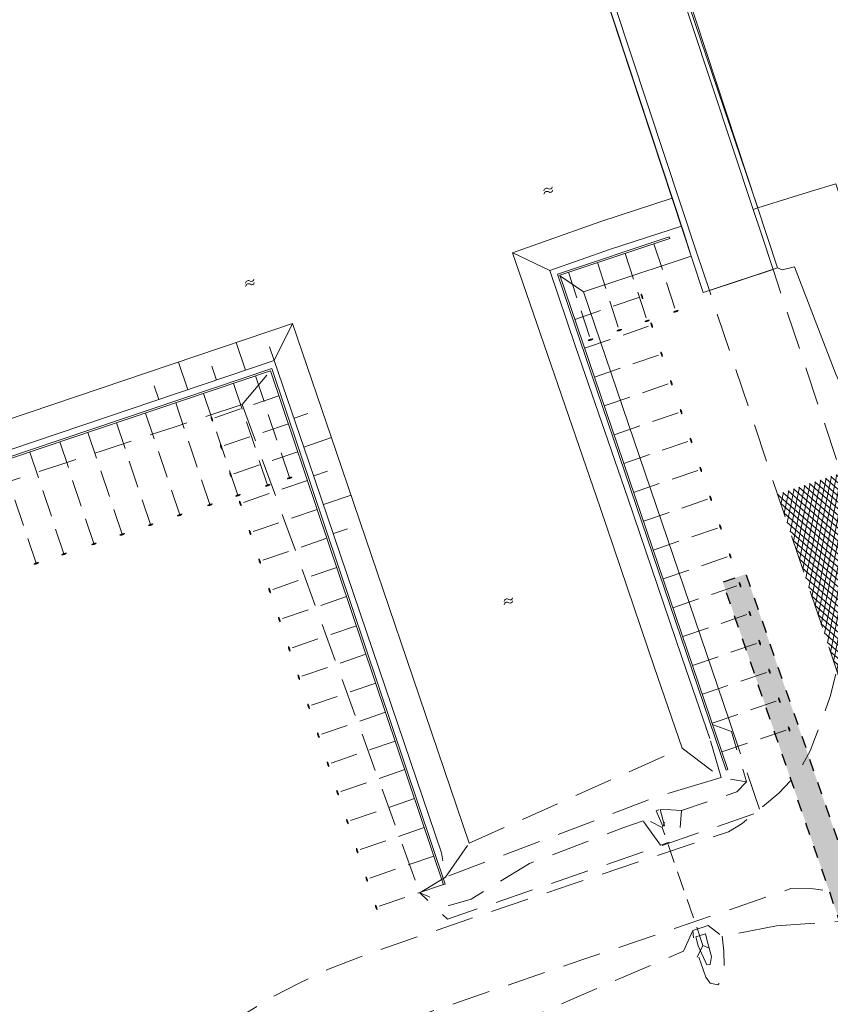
# Model space of a CAD drawing. Header units: metres. Extents: x 264570 to 266133, y 576109 to 577454.
# Tile 110 of 128: x 265429 to 265495, y 577030 to 577110. Entities that reach past the tile are written whole.
import ezdxf

# ---------------------------------------------------------------- set-up
doc = ezdxf.new("R2010")
doc.units = ezdxf.units.M
for name, pattern in [('NLCS-HIDDEN', [4, 2, -2]), ('XX-DASHED', [4.8, 3.15, -1.65]), ('XX-HIDDEN2', [3.335, 2.225, -1.11])]:
    doc.linetypes.add(name, pattern=pattern)
for name, color, linetype, lineweight in [('B-WE-GK-BESCHOEIING-TYPE_1-G', 252, 'B-WE-GK-BESCHOEIING_TYPE_1-G', 15), ('B-WE-GW-TALUDARCERING_KORT-G', 252, 'Continuous', 15), ('B-WE-GW-TALUDARCERING_LANG-G', 252, 'Continuous', 15), ('B-WE-KL-TRACE-A', 252, 'Continuous', 13), ('B-WE-KL-TRACE-GD', 252, 'NLCS-HIDDEN', 25), ('B-WE-OG-TOPOGRAFIE-G', 252, 'Continuous', 15), ('B-WE-OG-TOPOGRAFIE-S', 252, 'Continuous', 18), ('B-WE-VH-VERHARDING_ASFALT-A', 252, 'Continuous', 18), ('B-XX-GC-VERANKERING_ANKERSTANG-G', 252, 'XX-HIDDEN2', 18), ('B-XX-GK-BESCHOEIING_KUNSTSTOF-G', 252, 'GK-BESCHOEIING', 18), ('V-XX-AL-TOPOGRAFIE-G', 252, 'XX-DASHED', 18)]:
    doc.layers.add(name, color=color, linetype=linetype, lineweight=lineweight)
doc.linetypes.add('B-WE-GK-BESCHOEIING_TYPE_1-G', pattern='A,7.5,[151,NLCS.shx,S=2,R=0,X=-0.25,Y=0.6],2.5', length=10)
doc.linetypes.add('GK-BESCHOEIING', pattern='A,30,-5,[1,NLCS.SHX,S=1,R=0,X=0,Y=0],-5', length=40)

# ---------------------------------------------------------------- blocks, each defined once
blk = doc.blocks.new('*U47')
at = {"flags": 128}
for points in [[(1.39, 1.53), (2.92, 0), (1.39, -1.53)], [(2.92, 0), (23.41, 0)], [(24.94, 1.53), (23.41, 0), (24.94, -1.53)]]:
    blk.add_lwpolyline(points, dxfattribs=at)
blk = doc.blocks.new('SOG-TOPOGRAFIE_WATER-SO')
at = {"flags": 128}
for points in [[(-2.51, 0.56), (-2.43, 0.7, -0.538831), (-0.42, 0.73, 0.605168), (1.26, 0.93, -4.035705)], [(-2.88, -0.71), (-2.79, -0.57, -0.538831), (-0.79, -0.54, 0.605168), (0.89, -0.34, -4.035705)]]:
    blk.add_lwpolyline(points, format="xyb", dxfattribs=at)

msp = doc.modelspace()

# ---------------------------------------------------------------- hatches: boundary and pattern name
at = {"layer": 'B-WE-KL-TRACE-A'}
h = msp.add_hatch(dxfattribs=at)
h.set_pattern_fill('DOTS', color=256, scale=0.5)
h.set_pattern_definition([(0, (265713.50372, 576754.34745), (0.079375, 0.15875), [0, -0.15875])])
h.paths.add_polyline_path([(265257.497, 576901.576), (265280.092, 576836.285), (265298.31, 576783.268), (265291.791, 576781.392), (265239.384, 576934.357), (265222.655, 576983.209), (265230.7, 576979.939), (265245.297, 576937.421), (265245.427, 576937.04)])
h.paths.add_polyline_path([(265223.141, 576984.793), (265219.917, 576993.606), (265211.971, 577028.584), (265210.547, 577042.097), (265222.786, 577002.989), (265229.989, 576982.009)])
h.paths.add_polyline_path([(265207.488, 577055.376), (265208.876, 577042.208), (265202.774, 577069.069)])
h.paths.add_polyline_path([(265194.59, 577097.909), (265209.11, 577055.736), (265209.669, 577050.426), (265224.354, 577003.504), (265246.856, 576937.963), (265259.058, 576902.111), (265281.655, 576836.813), (265331.28, 576692.401), (265402.247, 576711.023), (265417.831, 576715.057), (265434.246, 576719.393), (265450.777, 576723.65), (265466.98, 576727.876), (265483.558, 576732.243), (265517.748, 576741.103), (265533.987, 576745.376), (265551.26, 576749.845), (265566.674, 576753.911), (265582.241, 576757.871), (265589.311, 576759.685), (265591.043, 576760.329), (265486.412, 577064.17), (265488.303, 577064.821), (265593.602, 576759.04), (265591.727, 576758.343), (265591.58, 576758.769), (265589.803, 576758.108), (265582.65, 576756.272), (265567.088, 576752.314), (265551.677, 576748.248), (265534.403, 576743.779), (265518.165, 576739.506), (265483.975, 576730.646), (265467.398, 576726.28), (265451.191, 576722.053), (265434.662, 576717.796), (265418.248, 576713.46), (265402.664, 576709.426), (265330.216, 576690.416), (265298.846, 576781.706), (265290.739, 576779.372), (265237.824, 576933.823), (265212.508, 577007.744), (265210.34, 577028.314), (265197.8, 577083.516), (265193.03, 577097.371)])
at = {"layer": 'B-WE-VH-VERHARDING_ASFALT-A'}
h = msp.add_hatch(dxfattribs=at)
h.set_pattern_fill('AVH-ASFALT', color=256, scale=2, angle=179.44898, style=0, pattern_type=2)
h.set_pattern_definition([(258.53750335, (53525.60482, 115542.10574), (0.39202199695, -0.07949059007), []), (318.53750335, (53525.60482, 115542.10574), (0.26485186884, 0.29975571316), [])])
h.paths.add_polyline_path([(265503.498, 577052.4), (265496.969, 577070.556), (265496.114, 577073.114), (265490.907, 577071.374), (265495.906, 577056.466), (265496.077, 577055.956), (265497.084, 577052.953), (265497.899, 577050.523)])

# ---------------------------------------------------------------- linework, layer by layer
at = {"layer": 'B-WE-GK-BESCHOEIING-TYPE_1-G', "ltscale": 0.6}
for points in [[(265482.01, 577092.512), (265472.823, 577089.456), (265486.683, 577048.734)], [(265463.614, 577039.364), (265449.362, 577081.698), (265331.179, 577041.875), (265350.436, 576984.396)]]:
    msp.add_lwpolyline(points, dxfattribs=at)
at = {"layer": 'B-WE-GW-TALUDARCERING_KORT-G', "flags": 128}
for points in [[(265449.575, 577082.35), (265449.191, 577083.487)], [(265444.838, 577080.751), (265444.454, 577081.888)], [(265440.101, 577079.151), (265439.717, 577080.288)], [(265452.816, 577072.89), (265453.951, 577073.279)], [(265454.436, 577068.16), (265455.572, 577068.549)]]:
    msp.add_lwpolyline(points, dxfattribs=at)
at = {"layer": 'B-WE-GW-TALUDARCERING_LANG-G', "flags": 128}
for points in [[(265447.207, 577081.551), (265446.439, 577083.824)], [(265442.47, 577079.951), (265441.702, 577082.225)], [(265451.196, 577077.62), (265452.331, 577078.009)], [(265452.006, 577075.255), (265454.276, 577076.033)], [(265453.626, 577070.525), (265455.897, 577071.303)]]:
    msp.add_lwpolyline(points, dxfattribs=at)
at = {"layer": 'B-WE-KL-TRACE-GD', "ltscale": 0.5, "flags": 128}
msp.add_lwpolyline([(265194.59, 577097.909), (265209.11, 577055.736), (265209.669, 577050.426), (265224.354, 577003.504), (265246.856, 576937.963), (265259.058, 576902.111), (265281.655, 576836.813), (265331.28, 576692.401), (265402.247, 576711.023), (265417.831, 576715.057), (265434.246, 576719.393), (265450.777, 576723.65), (265466.98, 576727.876), (265483.558, 576732.243), (265517.748, 576741.103), (265533.987, 576745.376), (265551.26, 576749.845), (265566.674, 576753.911), (265582.241, 576757.871), (265589.311, 576759.685), (265591.043, 576760.329), (265486.412, 577064.17), (265488.303, 577064.821), (265593.602, 576759.04), (265591.727, 576758.343), (265591.58, 576758.769), (265589.803, 576758.108), (265582.65, 576756.272), (265567.088, 576752.314), (265551.677, 576748.248), (265534.403, 576743.779), (265518.165, 576739.506), (265483.975, 576730.646), (265467.398, 576726.28), (265451.191, 576722.053), (265434.662, 576717.796), (265418.248, 576713.46), (265402.664, 576709.426), (265330.216, 576690.416), (265298.846, 576781.706), (265290.739, 576779.372), (265237.824, 576933.823), (265212.508, 577007.744), (265210.34, 577028.314), (265197.8, 577083.516), (265193.03, 577097.371)], close=True, dxfattribs=at)
at = {"layer": 'B-WE-OG-TOPOGRAFIE-G'}
msp.add_line((265486.9, 577052.909), (265474.958, 577087.994), dxfattribs=at)
for points in [[(265484.804, 577087.939), (265464.653, 577149.04), (265470.753, 577151.051), (265490.904, 577089.951), (265484.804, 577087.939)], [(265466.722, 577144.154), (265471.921, 577145.94), (265488.901, 577094.757), (265489.543, 577092.819), (265490.535, 577089.829), (265485.302, 577088.104), (265484.309, 577091.088), (265466.722, 577144.154)], [(265484.184, 577035.058), (265484.375, 577034.31), (265485.082, 577032.752), (265485.36, 577032.77), (265485.469, 577033.442), (265485.162, 577034.502), (265484.975, 577035.292)]]:
    msp.add_lwpolyline(points, close=True, dxfattribs=at)
for points in [[(265495.698, 577096.871), (265493.693, 577096.248), (265492.188, 577095.779), (265489.28, 577094.875), (265471.921, 577145.94)], [(265466.311, 577144.013), (265483.193, 577092.825)], [(265488.901, 577094.757), (265489.28, 577094.875), (265492.188, 577095.779), (265493.693, 577096.248), (265495.698, 577096.871), (265498.312, 577088.887), (265499.388, 577085.6), (265499.406, 577085.546), (265503.114, 577074.22), (265507.942, 577075.914), (265508.651, 577074.944), (265509.102, 577074.588), (265509.784, 577074.31), (265510.178, 577074.334), (265510.556, 577074.555), (265510.825, 577074.761), (265511.019, 577075.055), (265511.163, 577075.6), (265511.183, 577077.033), (265526.068, 577082.143), (265528.717, 577074.639), (265524.391, 577073.169), (265515.106, 577070.111)], [(265482.253, 577095.673), (265476.401, 577093.769), (265469.123, 577091.196), (265476.328, 577070.281), (265480.777, 577057.222), (265483.058, 577050.545)], [(265483.005, 577093.394), (265477.172, 577091.497), (265472.187, 577089.734), (265474.31, 577083.507), (265478.598, 577071.059), (265483.049, 577057.996), (265485.329, 577051.32)], [(265483.193, 577092.825), (265483.819, 577090.926), (265482.245, 577090.405), (265474.958, 577087.994)], [(265526.895, 577079.8), (265525.076, 577079.091), (265518.443, 577075.731), (265513.293, 577073.56), (265510.534, 577072.708), (265506.47, 577071.86), (265504.37, 577071.343), (265502.508, 577071.454), (265500.81, 577072.217), (265500.81, 577072.217), (265499.935, 577073.031), (265499.032, 577074.649), (265497.705, 577076.828), (265495.681, 577081.232), (265492.278, 577090.052), (265491.28, 577089.797), (265490.904, 577089.951)], [(265474.958, 577087.994), (265472.997, 577089.341)], [(265465.571, 577042.728), (265460.445, 577057.8), (265454.665, 577074.897), (265451.071, 577085.389), (265338.53, 577047.388)], [(265463.298, 577041.955), (265458.173, 577057.03), (265452.393, 577074.124), (265449.575, 577082.35), (265339.298, 577045.114)], [(265485.006, 577052.264), (265485.329, 577051.32)]]:
    msp.add_lwpolyline(points, dxfattribs=at)
at = {"layer": 'B-WE-OG-TOPOGRAFIE-G', "flags": 128}
for points in [[(265472.187, 577089.734), (265469.15, 577091.205)], [(265449.575, 577082.35), (265451.071, 577085.389)]]:
    msp.add_lwpolyline(points, dxfattribs=at)
at = {"layer": 'B-XX-GC-VERANKERING_ANKERSTANG-G'}
for p, q in [((265480.751, 577091.935), (265482.607, 577086.229)), ((265476.101, 577090.389), (265477.958, 577084.683)), ((265478.391, 577091.15), (265480.247, 577085.444)), ((265473.742, 577089.604), (265475.598, 577083.898)), ((265474.249, 577085.732), (265479.925, 577087.676)), ((265475.054, 577083.365), (265480.731, 577085.309)), ((265475.86, 577080.998), (265481.537, 577082.941)), ((265448.018, 577081.087), (265450.89, 577072.553)), ((265446.215, 577080.479), (265449.087, 577071.946)), ((265476.666, 577078.63), (265482.343, 577080.574)), ((265443.766, 577079.654), (265446.638, 577071.121)), ((265449.958, 577079.458), (265444.281, 577077.515)), ((265441.475, 577078.882), (265444.347, 577070.349)), ((265438.993, 577078.046), (265441.866, 577069.512)), ((265477.472, 577076.263), (265483.148, 577078.206)), ((265436.604, 577077.241), (265439.476, 577068.707)), ((265450.728, 577077.169), (265445.052, 577075.225)), ((265434.263, 577076.452), (265437.135, 577067.918)), ((265478.278, 577073.909), (265483.954, 577075.853)), ((265431.951, 577075.673), (265434.823, 577067.139)), ((265429.491, 577074.844), (265432.363, 577066.31)), ((265451.505, 577074.863), (265445.828, 577072.919)), ((265427.206, 577074.074), (265430.078, 577065.54)), ((265479.083, 577071.528), (265484.76, 577073.472)), ((265450.647, 577072.651, 0.415), (265450.644, 577072.659, 0.415)), ((265451.026, 577072.779, 0.415), (265451.023, 577072.787, 0.415)), ((265452.297, 577072.509), (265446.621, 577070.565)), ((265448.844, 577072.044, 0.413), (265448.841, 577072.052, 0.413)), ((265449.223, 577072.171, 0.413), (265449.22, 577072.179, 0.413)), ((265446.394, 577071.218, 0.41), (265446.392, 577071.226, 0.41)), ((265446.774, 577071.346, 0.41), (265446.771, 577071.354, 0.41)), ((265479.889, 577069.161), (265485.566, 577071.104)), ((265444.103, 577070.446, 0.407), (265444.101, 577070.454, 0.407)), ((265444.482, 577070.574, 0.407), (265444.48, 577070.582, 0.407)), ((265441.622, 577069.61, 0.405), (265441.619, 577069.618, 0.405)), ((265442.001, 577069.738, 0.405), (265441.998, 577069.746, 0.405)), ((265453.1, 577070.125), (265447.423, 577068.181)), ((265439.232, 577068.805, 0.402), (265439.23, 577068.813, 0.402)), ((265439.611, 577068.933, 0.402), (265439.609, 577068.941, 0.402)), ((265480.695, 577066.793), (265486.372, 577068.737)), ((265436.891, 577068.016, 0.399), (265436.888, 577068.024, 0.399)), ((265437.27, 577068.144, 0.399), (265437.267, 577068.152, 0.399)), ((265453.894, 577067.766), (265448.217, 577065.822)), ((265434.579, 577067.237, 0.397), (265434.576, 577067.245, 0.397)), ((265434.958, 577067.364, 0.397), (265434.955, 577067.372, 0.397)), ((265432.119, 577066.408, 0.394), (265432.117, 577066.416, 0.394)), ((265432.499, 577066.536, 0.394), (265432.496, 577066.544, 0.394)), ((265481.501, 577064.426), (265487.177, 577066.369)), ((265429.834, 577065.638, 0.391), (265429.831, 577065.646, 0.391)), ((265430.213, 577065.766, 0.391), (265430.21, 577065.774, 0.391)), ((265454.702, 577065.365), (265449.026, 577063.422)), ((265482.307, 577062.058), (265487.983, 577064.002)), ((265455.507, 577062.973), (265449.831, 577061.029)), ((265483.117, 577059.693), (265488.793, 577061.636)), ((265456.312, 577060.582), (265450.636, 577058.638)), ((265483.918, 577057.324), (265489.595, 577059.267)), ((265457.099, 577058.246), (265451.422, 577056.302)), ((265484.724, 577054.956), (265490.401, 577056.9)), ((265457.899, 577055.868), (265452.223, 577053.925)), ((265485.53, 577052.589), (265491.206, 577054.532)), ((265458.703, 577053.48), (265453.027, 577051.536)), ((265486.336, 577050.221), (265492.012, 577052.165)), ((265459.502, 577051.108), (265453.825, 577049.165)), ((265460.288, 577048.773), (265454.611, 577046.829)), ((265461.09, 577046.389), (265455.414, 577044.446)), ((265461.891, 577044.013), (265456.214, 577042.069)), ((265462.679, 577041.669), (265457.003, 577039.726)), ((265463.458, 577039.355), (265457.782, 577037.412))]:
    msp.add_line(p, q, dxfattribs=at)
for centre, radius, start, end in [((265481.723, 577088.129), 2.057, 189.00275, 194.19825), ((265479.178, 577087.413), 0.647, 19.89036, 37.54037), ((265479.185, 577087.417), 0.647, 19.33534, 37.35172), ((265481.624, 577088.419), 2.057, 203.58912, 208.78461), ((265479.772, 577087.528), 0.106, 76.98106, 101.04588), ((265479.713, 577087.699), 0.106, 296.74148, 320.8063), ((265479.174, 577087.426), 0.647, 0.24699, 17.89701), ((265479.181, 577087.427), 0.647, 0.43565, 18.45202), ((265483.325, 577084.52), 2.057, 112.72488, 117.92037), ((265482.369, 577086.984), 0.647, 269.38276, 287.03277), ((265482.369, 577086.977), 0.647, 269.5714, 287.58779), ((265482.633, 577086.441), 0.106, 205.87724, 229.94207), ((265483.033, 577084.425), 2.057, 98.13852, 103.334), ((265482.36, 577086.974), 0.647, 288.47111, 306.48748), ((265482.462, 577086.385), 0.106, 346.11682, 10.18164), ((265482.356, 577086.98), 0.647, 289.02612, 306.67613), ((265480.965, 577083.735), 2.057, 112.72488, 117.92037), ((265480.009, 577086.199), 0.647, 269.38276, 287.03277), ((265480.009, 577086.192), 0.647, 269.5714, 287.58779), ((265480.273, 577085.656), 0.106, 205.87724, 229.94207), ((265480.673, 577083.64), 2.057, 98.13852, 103.334), ((265480, 577086.189), 0.647, 288.47111, 306.48748), ((265480.102, 577085.6), 0.106, 346.11682, 10.18164), ((265479.996, 577086.195), 0.647, 289.02612, 306.67613), ((265478.675, 577082.973), 2.057, 112.72488, 117.92037), ((265477.719, 577085.438), 0.647, 269.38276, 287.03277), ((265477.72, 577085.43), 0.647, 269.5714, 287.58779), ((265477.983, 577084.894), 0.106, 205.87724, 229.94207), ((265478.384, 577082.878), 2.057, 98.13852, 103.334), ((265477.71, 577085.427), 0.647, 288.47111, 306.48748), ((265477.812, 577084.839), 0.106, 346.11682, 10.18164), ((265477.706, 577085.434), 0.647, 289.02612, 306.67613), ((265482.529, 577085.762), 2.057, 189.00275, 194.19825), ((265479.984, 577085.046), 0.647, 19.89036, 37.54037), ((265479.99, 577085.05), 0.647, 19.33534, 37.35172), ((265482.429, 577086.052), 2.057, 203.58912, 208.78461), ((265480.577, 577085.161), 0.106, 76.98106, 101.04588), ((265480.519, 577085.331), 0.106, 296.74148, 320.8063), ((265479.98, 577085.059), 0.647, 0.24699, 17.89701), ((265479.987, 577085.059), 0.647, 0.43565, 18.45202), ((265476.316, 577082.189), 2.057, 112.72488, 117.92037), ((265475.36, 577084.653), 0.647, 269.38276, 287.03277), ((265475.36, 577084.646), 0.647, 269.5714, 287.58779), ((265475.624, 577084.11), 0.106, 205.87724, 229.94207), ((265476.024, 577082.094), 2.057, 98.13852, 103.334), ((265475.351, 577084.643), 0.647, 288.47111, 306.48748), ((265475.453, 577084.054), 0.106, 346.11682, 10.18164), ((265475.347, 577084.649), 0.647, 289.02612, 306.67613), ((265483.335, 577083.394), 2.057, 189.00275, 194.19825), ((265480.79, 577082.678), 0.647, 19.89036, 37.54037), ((265480.796, 577082.682), 0.647, 19.33534, 37.35172), ((265483.235, 577083.685), 2.057, 203.58912, 208.78461), ((265481.383, 577082.793), 0.106, 76.98106, 101.04588), ((265481.325, 577082.964), 0.106, 296.74148, 320.8063), ((265480.786, 577082.691), 0.647, 0.24699, 17.89701), ((265480.793, 577082.692), 0.647, 0.43565, 18.45202), ((265484.14, 577081.027), 2.057, 189.00275, 194.19825), ((265481.596, 577080.311), 0.647, 19.89036, 37.54037), ((265481.602, 577080.315), 0.647, 19.33534, 37.35172), ((265484.041, 577081.317), 2.057, 203.58912, 208.78461), ((265482.189, 577080.426), 0.106, 76.98106, 101.04588), ((265482.131, 577080.596), 0.106, 296.74148, 320.8063), ((265481.591, 577080.324), 0.647, 0.24699, 17.89701), ((265481.599, 577080.324), 0.647, 0.43565, 18.45202), ((265484.946, 577078.66), 2.057, 189.00275, 194.19825), ((265482.402, 577077.944), 0.647, 19.89036, 37.54037), ((265482.408, 577077.948), 0.647, 19.33534, 37.35172), ((265445.025, 577077.764), 0.647, 180.43565, 198.45202), ((265442.583, 577076.771), 2.057, 23.58912, 28.78461), ((265445.032, 577077.765), 0.647, 180.24699, 197.89701), ((265444.493, 577077.492), 0.106, 116.74148, 140.8063), ((265444.435, 577077.662), 0.106, 256.98106, 281.04588), ((265445.022, 577077.774), 0.647, 199.33534, 217.35172), ((265445.028, 577077.778), 0.647, 199.89036, 217.54037), ((265442.483, 577077.062), 2.057, 9.00275, 14.19825), ((265484.847, 577078.95), 2.057, 203.58912, 208.78461), ((265482.995, 577078.059), 0.106, 76.98106, 101.04588), ((265482.936, 577078.229), 0.106, 296.74148, 320.8063), ((265482.397, 577077.956), 0.647, 0.24699, 17.89701), ((265482.404, 577077.957), 0.647, 0.43565, 18.45202), ((265485.752, 577076.306), 2.057, 189.00275, 194.19825), ((265483.207, 577075.59), 0.647, 19.89036, 37.54037), ((265483.213, 577075.594), 0.647, 19.33534, 37.35172), ((265445.796, 577075.474), 0.647, 180.43565, 198.45202), ((265443.353, 577074.482), 2.057, 23.58912, 28.78461), ((265445.803, 577075.475), 0.647, 180.24699, 197.89701), ((265445.264, 577075.202), 0.106, 116.74148, 140.8063), ((265445.205, 577075.373), 0.106, 256.98106, 281.04588), ((265445.793, 577075.484), 0.647, 199.33534, 217.35172), ((265445.799, 577075.488), 0.647, 199.89036, 217.54037), ((265443.254, 577074.772), 2.057, 9.00275, 14.19825), ((265485.653, 577076.596), 2.057, 203.58912, 208.78461), ((265483.801, 577075.705), 0.106, 76.98106, 101.04588), ((265483.742, 577075.875), 0.106, 296.74148, 320.8063), ((265483.203, 577075.603), 0.647, 0.24699, 17.89701), ((265483.21, 577075.604), 0.647, 0.43565, 18.45202), ((265486.558, 577073.925), 2.057, 189.00275, 194.19825), ((265484.013, 577073.209), 0.647, 19.89036, 37.54037), ((265484.019, 577073.213), 0.647, 19.33534, 37.35172), ((265484.606, 577073.324), 0.106, 76.98106, 101.04588), ((265484.548, 577073.494), 0.106, 296.74148, 320.8063), ((265484.009, 577073.222), 0.647, 0.24699, 17.89701), ((265484.016, 577073.222), 0.647, 0.43565, 18.45202), ((265446.572, 577073.169), 0.647, 180.43565, 198.45202), ((265444.13, 577072.176), 2.057, 23.58912, 28.78461), ((265446.579, 577073.169), 0.647, 180.24699, 197.89701), ((265446.04, 577072.897), 0.106, 116.74148, 140.8063), ((265445.982, 577073.067), 0.106, 256.98106, 281.04588), ((265446.569, 577073.178), 0.647, 199.33534, 217.35172), ((265446.575, 577073.182), 0.647, 199.89036, 217.54037), ((265444.03, 577072.466), 2.057, 9.00275, 14.19825), ((265451.625, 577070.851), 2.057, 113.29029, 118.48577), ((265450.644, 577073.306), 0.647, 269.94816, 287.59817), ((265450.645, 577073.299), 0.647, 270.13681, 288.15318), ((265450.914, 577072.765), 0.106, 206.44265, 230.50746), ((265451.334, 577070.753), 2.057, 98.70392, 103.89941), ((265450.636, 577073.295), 0.647, 289.0365, 307.05288), ((265450.744, 577072.708), 0.106, 346.68222, 10.74705), ((265450.632, 577073.302), 0.647, 289.59152, 307.24153), ((265486.458, 577074.215), 2.057, 203.58912, 208.78461), ((265449.822, 577070.243), 2.057, 113.29029, 118.48577), ((265448.841, 577072.698), 0.647, 269.94816, 287.59817), ((265448.842, 577072.691), 0.647, 270.13681, 288.15318), ((265449.111, 577072.158), 0.106, 206.44265, 230.50746), ((265449.531, 577070.146), 2.057, 98.70392, 103.89941), ((265448.833, 577072.688), 0.647, 289.0365, 307.05288), ((265448.941, 577072.1), 0.106, 346.68222, 10.74705), ((265448.829, 577072.694), 0.647, 289.59152, 307.24153), ((265447.373, 577069.418), 2.057, 113.29029, 118.48577), ((265446.392, 577071.873), 0.647, 269.94816, 287.59817), ((265446.393, 577071.866), 0.647, 270.13681, 288.15318), ((265446.662, 577071.332), 0.106, 206.44265, 230.50746), ((265447.082, 577069.32), 2.057, 98.70392, 103.89941), ((265446.383, 577071.863), 0.647, 289.0365, 307.05288), ((265446.491, 577071.275), 0.106, 346.68222, 10.74705), ((265446.379, 577071.869), 0.647, 289.59152, 307.24153), ((265487.364, 577071.557), 2.057, 189.00275, 194.19825), ((265484.819, 577070.841), 0.647, 19.89036, 37.54037), ((265484.825, 577070.845), 0.647, 19.33534, 37.35172), ((265487.264, 577071.848), 2.057, 203.58912, 208.78461), ((265485.412, 577070.956), 0.106, 76.98106, 101.04588), ((265485.354, 577071.127), 0.106, 296.74148, 320.8063), ((265484.815, 577070.854), 0.647, 0.24699, 17.89701), ((265484.822, 577070.855), 0.647, 0.43565, 18.45202), ((265445.082, 577068.646), 2.057, 113.29029, 118.48577), ((265444.101, 577071.101), 0.647, 269.94816, 287.59817), ((265444.102, 577071.094), 0.647, 270.13681, 288.15318), ((265444.371, 577070.56), 0.106, 206.44265, 230.50746), ((265444.791, 577068.548), 2.057, 98.70392, 103.89941), ((265444.092, 577071.091), 0.647, 289.0365, 307.05288), ((265444.2, 577070.503), 0.106, 346.68222, 10.74705), ((265444.088, 577071.097), 0.647, 289.59152, 307.24153), ((265447.365, 577070.814), 0.647, 180.43565, 198.45202), ((265444.922, 577069.822), 2.057, 23.58912, 28.78461), ((265447.372, 577070.815), 0.647, 180.24699, 197.89701), ((265446.833, 577070.542), 0.106, 116.74148, 140.8063), ((265446.774, 577070.713), 0.106, 256.98106, 281.04588), ((265447.361, 577070.824), 0.647, 199.33534, 217.35172), ((265447.368, 577070.828), 0.647, 199.89036, 217.54037), ((265444.823, 577070.112), 2.057, 9.00275, 14.19825), ((265442.6, 577067.81), 2.057, 113.29029, 118.48577), ((265441.62, 577070.265), 0.647, 269.94816, 287.59817), ((265441.62, 577070.258), 0.647, 270.13681, 288.15318), ((265441.889, 577069.724), 0.106, 206.44265, 230.50746), ((265442.309, 577067.712), 2.057, 98.70392, 103.89941), ((265441.611, 577070.254), 0.647, 289.0365, 307.05288), ((265441.719, 577069.667), 0.106, 346.68222, 10.74705), ((265441.607, 577070.261), 0.647, 289.59152, 307.24153), ((265440.211, 577067.005), 2.057, 113.29029, 118.48577), ((265439.23, 577069.46), 0.647, 269.94816, 287.59817), ((265439.231, 577069.452), 0.647, 270.13681, 288.15318), ((265439.5, 577068.919), 0.106, 206.44265, 230.50746), ((265439.92, 577066.907), 2.057, 98.70392, 103.89941), ((265439.221, 577069.449), 0.647, 289.0365, 307.05288), ((265439.329, 577068.862), 0.106, 346.68222, 10.74705), ((265439.217, 577069.455), 0.647, 289.59152, 307.24153), ((265488.169, 577069.19), 2.057, 189.00275, 194.19825), ((265485.625, 577068.474), 0.647, 19.89036, 37.54037), ((265485.631, 577068.478), 0.647, 19.33534, 37.35172), ((265488.07, 577069.48), 2.057, 203.58912, 208.78461), ((265486.218, 577068.589), 0.106, 76.98106, 101.04588), ((265486.16, 577068.759), 0.106, 296.74148, 320.8063), ((265485.62, 577068.487), 0.647, 0.24699, 17.89701), ((265485.628, 577068.487), 0.647, 0.43565, 18.45202), ((265437.869, 577066.216), 2.057, 113.29029, 118.48577), ((265436.889, 577068.671), 0.647, 269.94816, 287.59817), ((265436.889, 577068.663), 0.647, 270.13681, 288.15318), ((265437.159, 577068.13), 0.106, 206.44265, 230.50746), ((265437.579, 577066.118), 2.057, 98.70392, 103.89941), ((265436.88, 577068.66), 0.647, 289.0365, 307.05288), ((265436.988, 577068.073), 0.106, 346.68222, 10.74705), ((265436.876, 577068.666), 0.647, 289.59152, 307.24153), ((265448.167, 577068.431), 0.647, 180.43565, 198.45202), ((265445.725, 577067.438), 2.057, 23.58912, 28.78461), ((265448.174, 577068.431), 0.647, 180.24699, 197.89701), ((265447.635, 577068.159), 0.106, 116.74148, 140.8063), ((265447.577, 577068.329), 0.106, 256.98106, 281.04588), ((265448.164, 577068.44), 0.647, 199.33534, 217.35172), ((265448.17, 577068.444), 0.647, 199.89036, 217.54037), ((265445.625, 577067.728), 2.057, 9.00275, 14.19825), ((265435.557, 577065.437), 2.057, 113.29029, 118.48577), ((265434.577, 577067.892), 0.647, 269.94816, 287.59817), ((265434.577, 577067.884), 0.647, 270.13681, 288.15318), ((265434.847, 577067.351), 0.106, 206.44265, 230.50746), ((265435.267, 577065.339), 2.057, 98.70392, 103.89941), ((265434.568, 577067.881), 0.647, 289.0365, 307.05288), ((265434.676, 577067.294), 0.106, 346.68222, 10.74705), ((265434.564, 577067.887), 0.647, 289.59152, 307.24153), ((265433.098, 577064.608), 2.057, 113.29029, 118.48577), ((265432.117, 577067.063), 0.647, 269.94816, 287.59817), ((265432.118, 577067.056), 0.647, 270.13681, 288.15318), ((265432.387, 577066.522), 0.106, 206.44265, 230.50746), ((265432.807, 577064.51), 2.057, 98.70392, 103.89941), ((265432.108, 577067.052), 0.647, 289.0365, 307.05288), ((265432.216, 577066.465), 0.106, 346.68222, 10.74705), ((265432.104, 577067.059), 0.647, 289.59152, 307.24153), ((265488.975, 577066.822), 2.057, 189.00275, 194.19825), ((265486.431, 577066.106), 0.647, 19.89036, 37.54037), ((265486.437, 577066.111), 0.647, 19.33534, 37.35172), ((265488.876, 577067.113), 2.057, 203.58912, 208.78461), ((265487.024, 577066.222), 0.106, 76.98106, 101.04588), ((265486.965, 577066.392), 0.106, 296.74148, 320.8063), ((265486.426, 577066.119), 0.647, 0.24699, 17.89701), ((265486.433, 577066.12), 0.647, 0.43565, 18.45202), ((265430.812, 577063.838), 2.057, 113.29029, 118.48577), ((265429.832, 577066.293), 0.647, 269.94816, 287.59817), ((265429.832, 577066.285), 0.647, 270.13681, 288.15318), ((265430.101, 577065.752), 0.106, 206.44265, 230.50746), ((265430.522, 577063.74), 2.057, 98.70392, 103.89941), ((265429.823, 577066.282), 0.647, 289.0365, 307.05288), ((265429.931, 577065.695), 0.106, 346.68222, 10.74705), ((265429.819, 577066.288), 0.647, 289.59152, 307.24153), ((265448.961, 577066.072), 0.647, 180.43565, 198.45202), ((265446.519, 577065.079), 2.057, 23.58912, 28.78461), ((265448.969, 577066.072), 0.647, 180.24699, 197.89701), ((265448.429, 577065.8), 0.106, 116.74148, 140.8063), ((265448.371, 577065.97), 0.106, 256.98106, 281.04588), ((265448.958, 577066.081), 0.647, 199.33534, 217.35172), ((265448.964, 577066.085), 0.647, 199.89036, 217.54037), ((265446.42, 577065.369), 2.057, 9.00275, 14.19825), ((265489.781, 577064.455), 2.057, 189.00275, 194.19825), ((265487.236, 577063.739), 0.647, 19.89036, 37.54037), ((265487.242, 577063.743), 0.647, 19.33534, 37.35172), ((265489.682, 577064.745), 2.057, 203.58912, 208.78461), ((265487.83, 577063.854), 0.106, 76.98106, 101.04588), ((265487.771, 577064.024), 0.106, 296.74148, 320.8063), ((265487.232, 577063.752), 0.647, 0.24699, 17.89701), ((265487.239, 577063.753), 0.647, 0.43565, 18.45202), ((265449.769, 577063.671), 0.647, 180.43565, 198.45202), ((265447.327, 577062.678), 2.057, 23.58912, 28.78461), ((265449.777, 577063.672), 0.647, 180.24699, 197.89701), ((265449.238, 577063.399), 0.106, 116.74148, 140.8063), ((265449.179, 577063.569), 0.106, 256.98106, 281.04588), ((265449.766, 577063.68), 0.647, 199.33534, 217.35172), ((265449.772, 577063.684), 0.647, 199.89036, 217.54037), ((265447.228, 577062.968), 2.057, 9.00275, 14.19825), ((265448.132, 577060.286), 2.057, 23.58912, 28.78461), ((265450.582, 577061.279), 0.647, 180.24699, 197.89701), ((265490.591, 577062.089), 2.057, 189.00275, 194.19825), ((265488.046, 577061.373), 0.647, 19.89036, 37.54037), ((265488.052, 577061.377), 0.647, 19.33534, 37.35172), ((265490.492, 577062.379), 2.057, 203.58912, 208.78461), ((265488.639, 577061.488), 0.106, 76.98106, 101.04588), ((265488.581, 577061.659), 0.106, 296.74148, 320.8063), ((265488.042, 577061.386), 0.647, 0.24699, 17.89701), ((265488.049, 577061.387), 0.647, 0.43565, 18.45202), ((265450.575, 577061.279), 0.647, 180.43565, 198.45202), ((265450.043, 577061.007), 0.106, 116.74148, 140.8063), ((265449.985, 577061.177), 0.106, 256.98106, 281.04588), ((265450.572, 577061.288), 0.647, 199.33534, 217.35172), ((265450.578, 577061.292), 0.647, 199.89036, 217.54037), ((265448.033, 577060.576), 2.057, 9.00275, 14.19825), ((265451.38, 577058.888), 0.647, 180.43565, 198.45202), ((265448.937, 577057.895), 2.057, 23.58912, 28.78461), ((265451.387, 577058.888), 0.647, 180.24699, 197.89701), ((265491.393, 577059.72), 2.057, 189.00275, 194.19825), ((265488.848, 577059.004), 0.647, 19.89036, 37.54037), ((265488.854, 577059.008), 0.647, 19.33534, 37.35172), ((265491.293, 577060.01), 2.057, 203.58912, 208.78461), ((265489.441, 577059.119), 0.106, 76.98106, 101.04588), ((265489.383, 577059.29), 0.106, 296.74148, 320.8063), ((265488.844, 577059.017), 0.647, 0.24699, 17.89701), ((265488.851, 577059.018), 0.647, 0.43565, 18.45202), ((265450.848, 577058.616), 0.106, 116.74148, 140.8063), ((265450.79, 577058.786), 0.106, 256.98106, 281.04588), ((265451.377, 577058.897), 0.647, 199.33534, 217.35172), ((265451.383, 577058.901), 0.647, 199.89036, 217.54037), ((265448.838, 577058.185), 2.057, 9.00275, 14.19825), ((265452.166, 577056.551), 0.647, 180.43565, 198.45202), ((265449.724, 577055.559), 2.057, 23.58912, 28.78461), ((265452.174, 577056.552), 0.647, 180.24699, 197.89701), ((265492.198, 577057.353), 2.057, 189.00275, 194.19825), ((265489.654, 577056.637), 0.647, 19.89036, 37.54037), ((265489.66, 577056.641), 0.647, 19.33534, 37.35172), ((265492.099, 577057.643), 2.057, 203.58912, 208.78461), ((265490.247, 577056.752), 0.106, 76.98106, 101.04588), ((265490.189, 577056.922), 0.106, 296.74148, 320.8063), ((265489.649, 577056.65), 0.647, 0.24699, 17.89701), ((265489.657, 577056.65), 0.647, 0.43565, 18.45202), ((265451.634, 577056.279), 0.106, 116.74148, 140.8063), ((265451.576, 577056.45), 0.106, 256.98106, 281.04588), ((265452.163, 577056.561), 0.647, 199.33534, 217.35172), ((265452.169, 577056.565), 0.647, 199.89036, 217.54037), ((265449.625, 577055.849), 2.057, 9.00275, 14.19825), ((265452.967, 577054.174), 0.647, 180.43565, 198.45202), ((265450.524, 577053.181), 2.057, 23.58912, 28.78461), ((265452.974, 577054.175), 0.647, 180.24699, 197.89701), ((265493.004, 577054.985), 2.057, 189.00275, 194.19825), ((265490.46, 577054.269), 0.647, 19.89036, 37.54037), ((265490.466, 577054.273), 0.647, 19.33534, 37.35172), ((265492.905, 577055.276), 2.057, 203.58912, 208.78461), ((265491.053, 577054.385), 0.106, 76.98106, 101.04588), ((265490.994, 577054.555), 0.106, 296.74148, 320.8063), ((265490.455, 577054.282), 0.647, 0.24699, 17.89701), ((265490.462, 577054.283), 0.647, 0.43565, 18.45202), ((265452.435, 577053.902), 0.106, 116.74148, 140.8063), ((265452.376, 577054.072), 0.106, 256.98106, 281.04588), ((265452.963, 577054.184), 0.647, 199.33534, 217.35172), ((265452.97, 577054.188), 0.647, 199.89036, 217.54037), ((265450.425, 577053.472), 2.057, 9.00275, 14.19825), ((265453.771, 577051.785), 0.647, 180.43565, 198.45202), ((265451.328, 577050.793), 2.057, 23.58912, 28.78461), ((265453.778, 577051.786), 0.647, 180.24699, 197.89701), ((265453.239, 577051.513), 0.106, 116.74148, 140.8063), ((265453.181, 577051.684), 0.106, 256.98106, 281.04588), ((265453.768, 577051.795), 0.647, 199.33534, 217.35172), ((265453.774, 577051.799), 0.647, 199.89036, 217.54037), ((265451.229, 577051.083), 2.057, 9.00275, 14.19825), ((265493.81, 577052.618), 2.057, 189.00275, 194.19825), ((265491.265, 577051.902), 0.647, 19.89036, 37.54037), ((265491.271, 577051.906), 0.647, 19.33534, 37.35172), ((265493.711, 577052.908), 2.057, 203.58912, 208.78461), ((265491.859, 577052.017), 0.106, 76.98106, 101.04588), ((265491.8, 577052.187), 0.106, 296.74148, 320.8063), ((265491.261, 577051.915), 0.647, 0.24699, 17.89701), ((265491.268, 577051.916), 0.647, 0.43565, 18.45202), ((265454.569, 577049.414), 0.647, 180.43565, 198.45202), ((265452.127, 577048.421), 2.057, 23.58912, 28.78461), ((265454.577, 577049.414), 0.647, 180.24699, 197.89701), ((265454.037, 577049.142), 0.106, 116.74148, 140.8063), ((265453.979, 577049.312), 0.106, 256.98106, 281.04588), ((265454.566, 577049.423), 0.647, 199.33534, 217.35172), ((265454.572, 577049.427), 0.647, 199.89036, 217.54037), ((265452.027, 577048.711), 2.057, 9.00275, 14.19825), ((265455.355, 577047.079), 0.647, 180.43565, 198.45202), ((265452.913, 577046.086), 2.057, 23.58912, 28.78461), ((265455.363, 577047.079), 0.647, 180.24699, 197.89701), ((265454.823, 577046.807), 0.106, 116.74148, 140.8063), ((265454.765, 577046.977), 0.106, 256.98106, 281.04588), ((265455.352, 577047.088), 0.647, 199.33534, 217.35172), ((265455.358, 577047.092), 0.647, 199.89036, 217.54037), ((265452.814, 577046.376), 2.057, 9.00275, 14.19825), ((265456.158, 577044.695), 0.647, 180.43565, 198.45202), ((265453.715, 577043.702), 2.057, 23.58912, 28.78461), ((265456.165, 577044.696), 0.647, 180.24699, 197.89701), ((265455.626, 577044.423), 0.106, 116.74148, 140.8063), ((265455.568, 577044.593), 0.106, 256.98106, 281.04588), ((265456.155, 577044.704), 0.647, 199.33534, 217.35172), ((265456.161, 577044.708), 0.647, 199.89036, 217.54037), ((265453.616, 577043.992), 2.057, 9.00275, 14.19825), ((265456.958, 577042.318), 0.647, 180.43565, 198.45202), ((265454.516, 577041.326), 2.057, 23.58912, 28.78461), ((265456.965, 577042.319), 0.647, 180.24699, 197.89701), ((265456.426, 577042.047), 0.106, 116.74148, 140.8063), ((265456.368, 577042.217), 0.106, 256.98106, 281.04588), ((265456.955, 577042.328), 0.647, 199.33534, 217.35172), ((265456.961, 577042.332), 0.647, 199.89036, 217.54037), ((265454.416, 577041.616), 2.057, 9.00275, 14.19825), ((265457.747, 577039.975), 0.647, 180.43565, 198.45202), ((265455.304, 577038.982), 2.057, 23.58912, 28.78461), ((265457.754, 577039.976), 0.647, 180.24699, 197.89701), ((265457.215, 577039.703), 0.106, 116.74148, 140.8063), ((265457.157, 577039.873), 0.106, 256.98106, 281.04588), ((265457.744, 577039.984), 0.647, 199.33534, 217.35172), ((265457.75, 577039.988), 0.647, 199.89036, 217.54037), ((265455.205, 577039.272), 2.057, 9.00275, 14.19825), ((265458.526, 577037.661), 0.647, 180.43565, 198.45202), ((265456.083, 577036.668), 2.057, 23.58912, 28.78461), ((265458.533, 577037.662), 0.647, 180.24699, 197.89701), ((265457.994, 577037.389), 0.106, 116.74148, 140.8063), ((265457.936, 577037.559), 0.106, 256.98106, 281.04588), ((265458.523, 577037.671), 0.647, 199.33534, 217.35172), ((265458.529, 577037.675), 0.647, 199.89036, 217.54037), ((265455.984, 577036.959), 2.057, 9.00275, 14.19825)]:
    msp.add_arc(centre, radius, start, end, dxfattribs=at)
at = {"layer": 'B-XX-GK-BESCHOEIING_KUNSTSTOF-G', "linetype": 'Continuous'}
for points in [[(265482.01, 577092.512), (265482.058, 577092.369), (265473.013, 577089.361), (265486.825, 577048.783), (265486.683, 577048.734)], [(265463.614, 577039.364), (265463.472, 577039.316), (265449.268, 577081.508), (265449.268, 577081.508), (265331.369, 577041.781), (265350.578, 576984.443), (265350.436, 576984.396)]]:
    msp.add_lwpolyline(points, dxfattribs=at)
at = {"layer": 'V-XX-AL-TOPOGRAFIE-G'}
for p, q in [((265446.94, 577078.734), (265449.268, 577081.508)), ((265489.413, 577045.525), (265486.9, 577052.909))]:
    msp.add_line(p, q, dxfattribs=at)
at = {"layer": 'V-XX-AL-TOPOGRAFIE-G', "flags": 128}
for points in [[(265500.681, 577042.224), (265497.084, 577052.953), (265496.077, 577055.956), (265495.906, 577056.466), (265490.907, 577071.374), (265485.892, 577086.333), (265485.302, 577088.104), (265490.535, 577089.83), (265491.629, 577086.532), (265496.969, 577070.556), (265503.498, 577052.4), (265506.302, 577044.155)], [(265446.94, 577078.734), (265441.425, 577076.919), (265435.361, 577074.923), (265433.715, 577074.381), (265431.702, 577073.718), (265430.839, 577073.434), (265430.431, 577073.3), (265420.252, 577069.95), (265409.665, 577066.465), (265391.247, 577060.211), (265372.83, 577053.957), (265359.705, 577049.759), (265346.58, 577045.561)], [(265446.94, 577078.734), (265461.526, 577038.66)], [(265485.623, 577052.44), (265487.116, 577051.889), (265488.353, 577047.78), (265487.555, 577046.942), (265482.999, 577045.426)], [(265486.269, 577048.117), (265485.329, 577051.32)], [(265465.571, 577042.728), (265483.058, 577050.545)], [(265483.058, 577050.545), (265486.269, 577048.117), (265488.353, 577047.78)], [(265484.896, 577047.709), (265481.086, 577046.577), (265463.638, 577039.947), (265463.298, 577041.955)], [(265484.896, 577047.709), (265486.269, 577048.117)], [(265488.941, 577045.133), (265463.792, 577036.496), (265461.526, 577038.66)], [(265481.251, 577045.487), (265482.137, 577045.465), (265482.999, 577045.426), (265482.889, 577043.726), (265482.375, 577042.929), (265481.277, 577042.576), (265479.859, 577044.569), (265480.92, 577045.395)], [(265479.859, 577044.569), (265478.284, 577044.021), (265470.535, 577041.073), (265465.73, 577038.14), (265463.939, 577037.613), (265462.18, 577038.376), (265461.526, 577038.66)], [(265463.638, 577039.947), (265465.571, 577042.728)], [(265463.638, 577039.947), (265461.526, 577038.66)], [(265490.826, 577035.939), (265502.505, 577036.782)], [(265483.93, 577035.561), (265483.163, 577033.872), (265470.423, 577028.358), (265463.054, 577024.602)], [(265490.826, 577035.939), (265486.338, 577035.099), (265485.197, 577035.981), (265483.93, 577035.561), (265484.043, 577034.539), (265485.004, 577031.744), (265485.361, 577031.235), (265485.986, 577031.098), (265486.532, 577031.651), (265486.479, 577033.87), (265486.338, 577035.099), (265486.338, 577035.099)]]:
    msp.add_lwpolyline(points, dxfattribs=at)
for points in [[(265495.689, 577056.609), (265495.213, 577054.771), (265494.652, 577053.117), (265493.582, 577050.315), (265492.556, 577048.485), (265491.006, 577046.849), (265487.995, 577044.346), (265486.866, 577043.68), (265480.89, 577041.682), (265473.862, 577039.304), (265465.544, 577036.499), (265457.199, 577033.625), (265454.033, 577032.404), (265451.613, 577031.254), (265449.258, 577030.038), (265446, 577028.016), (265443.225, 577026.23), (265440.56, 577024.311), (265437.857, 577021.985), (265435.902, 577020.192), (265433.864, 577018.007), (265431.352, 577015.291), (265428.746, 577012.513), (265426.026, 577009.905), (265424.191, 577008.37), (265421.102, 577006.242), (265418.368, 577004.832), (265413.635, 577002.632), (265407.263, 576999.601), (265400.681, 576996.513), (265395.914, 576994.167), (265391.098, 576991.843), (265389.615, 576990.981), (265387.246, 576989.385), (265385.258, 576987.981), (265383.32, 576986.624), (265381.062, 576984.995), (265378.993, 576983.405), (265375.654, 576980.749), (265371.494, 576977.38), (265367.576, 576974.41), (265364.132, 576972.128), (265361.198, 576970.504), (265357.238, 576968.598), (265352.461, 576966.557), (265347.871, 576964.638), (265343.147, 576962.842), (265338.287, 576961.002), (265331.979, 576958.766), (265324.693, 576956.206), (265319.992, 576954.441), (265314.692, 576952.513), (265308.802, 576950.436), (265304.229, 576948.871), (265300.666, 576947.649), (265294.793, 576948.314), (265295.938, 576945.013), (265297.661, 576940.133), (265298.412, 576937.965), (265301.235, 576941.383), (265304.756, 576942.574), (265309.512, 576944.163), (265316.047, 576946.48), (265322.187, 576948.722), (265327.935, 576950.808), (265334.304, 576953.096), (265340.295, 576955.303), (265346.079, 576957.393), (265352.282, 576959.889), (265358.286, 576962.45), (265362.483, 576964.32), (265365.752, 576965.979), (265368.967, 576967.93), (265372.809, 576970.781), (265375.611, 576972.924), (265379.084, 576975.938), (265382.675, 576978.689), (265386.181, 576981.418), (265390.316, 576984.272), (265393.218, 576986.062), (265395.805, 576987.35), (265401.951, 576990.326), (265408.145, 576993.306), (265414.405, 576996.222), (265420.394, 576999.067), (265425.104, 577001.66), (265428.638, 577004.19), (265432.157, 577007.412), (265434.304, 577009.612), (265438.37, 577013.99), (265441.601, 577017.199), (265447.067, 577021.387), (265449.993, 577023.351), (265453.267, 577025.27), (265456.461, 577026.722), (265461.098, 577028.439), (265467.317, 577030.594), (265474.915, 577033.195), (265482.532, 577035.747), (265491.984, 577039.002), (265493.841, 577038.988), (265496.086, 577038.646), (265498.624, 577038.219), (265500.247, 577037.779), (265502.033, 577037.13), (265502.505, 577036.782), (265497.084, 577052.953), (265496.077, 577055.956), (265495.906, 577056.466), (265495.836, 577056.674)], [(265481.251, 577045.487), (265481.627, 577044.16), (265481.49, 577044.13), (265480.92, 577045.395)]]:
    msp.add_lwpolyline(points, close=True, dxfattribs=at)

# ---------------------------------------------------------------- block references
at = {"layer": 'B-WE-OG-TOPOGRAFIE-S', "xscale": 0.2, "yscale": 0.2, "zscale": 0.2, "rotation": 18.93095393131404}
for p in [(265472.219, 577096.343), (265447.72, 577088.763), (265468.948, 577062.626)]:
    msp.add_blockref('SOG-TOPOGRAFIE_WATER-SO', p, dxfattribs=at)
at = {"layer": 'V-XX-AL-TOPOGRAFIE-G', "xscale": 0.5, "yscale": 0.5, "zscale": 0.5, "rotation": 109.083939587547}
msp.add_blockref('*U47', (265485.254, 577032.967), dxfattribs=at)

doc.saveas('drawing.dxf')
